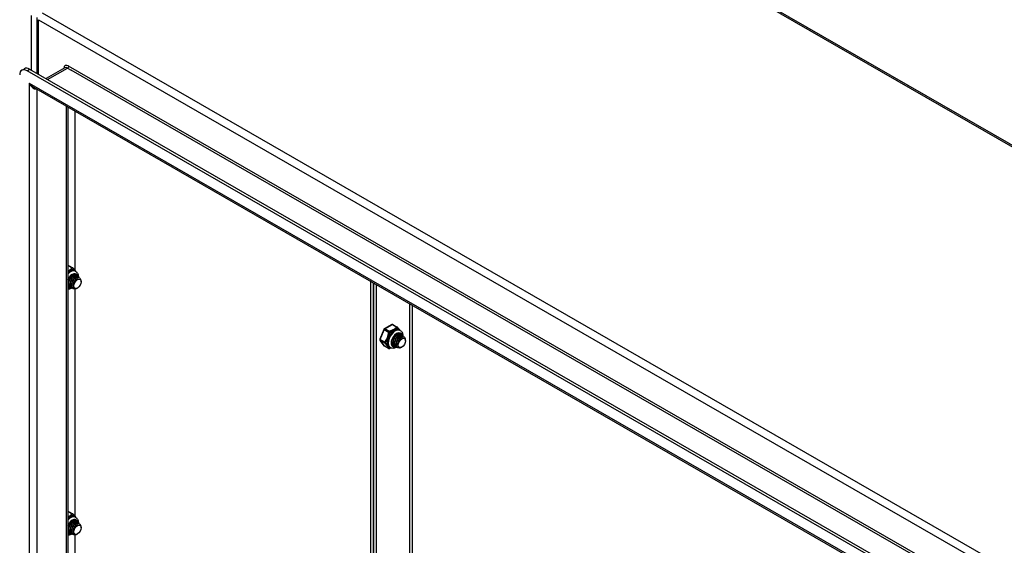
# Model space of a CAD drawing. Header units: inches. Extents: x 17 to 428, y 46 to 203.
# Tile 112 of 114: x 391 to 409, y 167 to 177. Entities that reach past the tile are written whole.
import ezdxf

# ---------------------------------------------------------------- set-up
doc = ezdxf.new("R2010")
doc.units = ezdxf.units.IN
doc.header["$MEASUREMENT"] = 0
doc.layers.add('Visible Edges(ANSI)', color=7, linetype='Continuous', lineweight=25)
doc.layers.add('Visible Tangent Edges(ANSI)', color=7, linetype='Continuous', lineweight=25)

msp = doc.modelspace()

# ---------------------------------------------------------------- linework, layer by layer
at = {"layer": 'Visible Edges(ANSI)'}
for p, q in [((398.352, 181.239), (427.91, 164.217)), ((391.272, 176.11), (391.272, 177.162)), ((390.986, 176.172), (391.034, 176.2)), ((391.132, 176.19), (419.829, 159.665)), ((391.794, 176.217), (391.44, 176.013)), ((419.781, 159.637), (391.084, 176.162)), ((419.695, 159.444), (391.211, 175.847)), ((391.851, 175.479), (391.851, 157.999)), ((391.986, 172.405), (391.986, 175.401)), ((391.86, 172.502), (391.944, 172.454)), ((391.931, 172.298), (391.943, 172.306)), ((391.966, 172.327), (391.968, 172.325)), ((391.984, 172.398), (391.997, 172.39)), ((391.994, 172.311), (391.996, 172.309)), ((391.864, 172.162), (391.864, 172.176)), ((391.892, 172.146), (391.892, 172.16)), ((391.919, 172.13), (391.919, 172.144)), ((391.947, 172.121), (391.947, 172.128)), ((391.958, 172.282), (391.971, 172.29)), ((391.986, 172.266), (391.999, 172.273)), ((392.014, 172.25), (392.024, 172.256)), ((392.021, 172.295), (392.024, 172.293)), ((392.049, 172.279), (392.052, 172.277)), ((392.099, 172.195), (392.099, 172.211)), ((397.547, 162.336), (397.547, 172.198)), ((397.595, 172.171), (397.595, 162.308)), ((397.595, 162.308), (397.595, 172.171)), ((397.643, 172.143), (397.643, 162.28)), ((391.857, 172.101), (391.851, 172.106)), ((391.864, 172.118), (391.866, 172.116)), ((391.892, 172.102), (391.894, 172.1)), ((391.919, 172.085), (391.922, 172.084)), ((391.947, 172.069), (391.95, 172.068)), ((391.986, 167.78), (391.986, 172.063)), ((392.031, 172.077), (392.027, 172.074)), ((397.94, 171.39), (397.797, 171.308)), ((397.96, 171.39), (398.043, 171.342)), ((397.788, 171.298), (397.717, 171.113)), ((398.03, 171.186), (398.043, 171.194)), ((398.083, 171.286), (398.097, 171.278)), ((398.093, 171.199), (398.096, 171.197)), ((397.719, 171.095), (397.791, 170.993)), ((397.935, 171.066), (397.935, 171.069)), ((397.963, 171.05), (397.963, 171.065)), ((397.991, 171.034), (397.991, 171.048)), ((398.019, 171.018), (398.019, 171.032)), ((398.047, 171.009), (398.047, 171.016)), ((398.058, 171.17), (398.07, 171.178)), ((398.086, 171.154), (398.098, 171.161)), ((398.114, 171.138), (398.123, 171.144)), ((398.121, 171.183), (398.124, 171.181)), ((398.149, 171.167), (398.152, 171.165)), ((398.198, 171.083), (398.198, 171.099)), ((397.797, 170.987), (397.881, 170.939)), ((397.896, 170.962), (397.91, 170.954)), ((397.963, 171.006), (397.966, 171.004)), ((397.991, 170.99), (397.994, 170.988)), ((398.019, 170.973), (398.022, 170.972)), ((398.047, 170.957), (398.05, 170.956)), ((398.13, 170.965), (398.126, 170.962)), ((391.86, 167.877), (391.944, 167.829)), ((391.931, 167.674), (391.943, 167.681)), ((391.966, 167.702), (391.968, 167.701)), ((391.984, 167.774), (391.997, 167.766)), ((391.994, 167.686), (391.996, 167.685)), ((391.864, 167.538), (391.864, 167.552)), ((391.864, 167.493), (391.866, 167.491)), ((391.892, 167.522), (391.892, 167.536)), ((391.919, 167.506), (391.919, 167.52)), ((391.947, 167.497), (391.947, 167.504)), ((391.958, 167.658), (391.971, 167.665)), ((391.986, 167.642), (391.999, 167.649)), ((392.014, 167.626), (392.024, 167.631)), ((392.021, 167.67), (392.024, 167.669)), ((392.049, 167.654), (392.052, 167.653)), ((392.099, 167.57), (392.099, 167.586)), ((391.857, 167.477), (391.851, 167.481)), ((391.892, 167.477), (391.894, 167.475)), ((391.919, 167.461), (391.922, 167.459)), ((391.947, 167.445), (391.95, 167.443)), ((391.986, 163.156), (391.986, 167.438)), ((392.031, 167.452), (392.027, 167.45))]:
    msp.add_line(p, q, dxfattribs=at)
at = {"layer": 'Visible Edges(ANSI)', "flags": 128}
for points in [[(391.851, 172.233), (391.857, 172.247), (391.865, 172.26), (391.873, 172.272), (391.882, 172.284), (391.891, 172.295), (391.901, 172.305), (391.911, 172.313), (391.922, 172.321), (391.932, 172.327), (391.942, 172.332), (391.952, 172.336), (391.961, 172.338), (391.969, 172.338), (391.977, 172.338), (391.984, 172.336), (391.99, 172.333)], [(391.994, 172.311), (391.986, 172.314), (391.978, 172.315), (391.969, 172.315), (391.959, 172.313), (391.949, 172.309), (391.939, 172.303), (391.929, 172.296), (391.919, 172.287), (391.909, 172.277), (391.9, 172.265), (391.892, 172.253), (391.884, 172.24), (391.878, 172.226), (391.872, 172.212), (391.868, 172.198), (391.865, 172.184), (391.864, 172.17), (391.864, 172.157), (391.865, 172.144), (391.868, 172.133), (391.872, 172.123), (391.877, 172.114), (391.884, 172.107), (391.892, 172.102)], [(391.908, 172.095), (391.898, 172.098), (391.889, 172.104), (391.881, 172.112), (391.875, 172.122), (391.87, 172.133), (391.867, 172.146), (391.867, 172.161), (391.867, 172.176), (391.87, 172.192), (391.875, 172.208), (391.881, 172.224), (391.888, 172.24), (391.897, 172.255), (391.907, 172.268), (391.917, 172.281), (391.928, 172.291), (391.94, 172.3), (391.951, 172.307), (391.963, 172.311), (391.974, 172.314), (391.984, 172.313), (391.993, 172.311), (392.001, 172.306), (392.007, 172.299)], [(391.928, 172.325), (391.931, 172.326), (391.933, 172.327), (391.936, 172.328), (391.938, 172.328), (391.941, 172.329), (391.944, 172.329), (391.946, 172.33), (391.948, 172.33), (391.951, 172.33), (391.953, 172.33), (391.955, 172.33), (391.958, 172.329), (391.96, 172.329), (391.962, 172.328), (391.964, 172.327), (391.966, 172.327), (391.968, 172.326), (391.97, 172.324), (391.972, 172.323), (391.973, 172.322), (391.975, 172.32), (391.977, 172.319), (391.978, 172.317), (391.979, 172.315)], [(391.966, 172.327), (391.965, 172.327), (391.964, 172.328), (391.963, 172.328), (391.962, 172.329), (391.961, 172.329), (391.96, 172.33), (391.959, 172.33), (391.958, 172.33), (391.957, 172.33), (391.955, 172.331), (391.954, 172.331), (391.953, 172.331), (391.952, 172.331), (391.951, 172.331), (391.95, 172.331), (391.949, 172.331), (391.947, 172.332), (391.946, 172.331), (391.945, 172.331), (391.944, 172.331), (391.943, 172.331), (391.941, 172.331), (391.94, 172.331), (391.939, 172.331)], [(391.95, 172.448), (391.955, 172.442), (391.96, 172.435), (391.973, 172.421), (391.985, 172.406), (391.991, 172.398), (391.997, 172.391)], [(391.997, 172.39), (392.011, 172.381), (392.022, 172.37), (392.031, 172.357), (392.038, 172.342), (392.043, 172.327), (392.046, 172.312), (392.048, 172.296), (392.048, 172.28)], [(391.88, 172.111), (391.879, 172.111), (391.877, 172.111), (391.876, 172.112), (391.874, 172.112), (391.873, 172.113), (391.871, 172.113), (391.87, 172.114), (391.869, 172.115), (391.867, 172.115), (391.866, 172.116), (391.865, 172.117), (391.864, 172.118), (391.862, 172.119), (391.861, 172.12), (391.86, 172.121), (391.859, 172.122), (391.858, 172.123), (391.857, 172.124), (391.855, 172.125), (391.854, 172.126), (391.853, 172.127), (391.852, 172.128), (391.852, 172.13), (391.851, 172.131)], [(391.851, 172.129), (391.851, 172.128), (391.852, 172.128), (391.852, 172.127), (391.853, 172.127), (391.853, 172.126), (391.854, 172.125), (391.854, 172.125), (391.855, 172.124), (391.855, 172.124), (391.856, 172.123), (391.856, 172.123), (391.857, 172.123), (391.857, 172.122), (391.858, 172.122), (391.858, 172.121), (391.859, 172.121), (391.859, 172.12), (391.86, 172.12), (391.861, 172.119), (391.861, 172.119), (391.862, 172.119), (391.862, 172.118), (391.863, 172.118), (391.864, 172.118)], [(391.852, 172.127), (391.852, 172.127), (391.852, 172.127), (391.852, 172.127), (391.852, 172.127), (391.852, 172.127), (391.852, 172.127), (391.852, 172.127), (391.852, 172.127), (391.852, 172.127), (391.852, 172.127), (391.852, 172.127), (391.851, 172.127), (391.851, 172.127), (391.851, 172.127), (391.851, 172.127), (391.851, 172.127), (391.851, 172.127), (391.851, 172.127), (391.851, 172.127), (391.851, 172.127), (391.851, 172.127), (391.851, 172.127), (391.851, 172.127), (391.851, 172.127)], [(391.931, 172.298), (391.926, 172.296), (391.922, 172.293), (391.918, 172.289), (391.914, 172.286), (391.909, 172.282), (391.905, 172.278), (391.901, 172.273), (391.898, 172.268), (391.894, 172.263), (391.89, 172.258), (391.887, 172.253), (391.884, 172.247), (391.881, 172.242), (391.878, 172.236), (391.875, 172.23), (391.873, 172.224), (391.871, 172.218), (391.869, 172.212), (391.867, 172.206), (391.866, 172.2), (391.865, 172.194), (391.864, 172.188), (391.864, 172.182), (391.864, 172.177)], [(392.021, 172.295), (392.014, 172.298), (392.005, 172.299), (391.996, 172.299), (391.987, 172.297), (391.977, 172.293), (391.967, 172.287), (391.957, 172.28), (391.947, 172.271), (391.937, 172.261), (391.928, 172.249), (391.92, 172.237), (391.912, 172.224), (391.906, 172.21), (391.9, 172.196), (391.896, 172.182), (391.893, 172.167), (391.892, 172.154), (391.892, 172.141), (391.893, 172.128), (391.896, 172.117), (391.9, 172.107), (391.905, 172.098), (391.912, 172.091), (391.919, 172.085)], [(391.958, 172.282), (391.954, 172.28), (391.95, 172.277), (391.946, 172.273), (391.941, 172.27), (391.937, 172.266), (391.933, 172.262), (391.929, 172.257), (391.925, 172.252), (391.922, 172.247), (391.918, 172.242), (391.915, 172.237), (391.912, 172.231), (391.909, 172.226), (391.906, 172.22), (391.903, 172.214), (391.901, 172.208), (391.899, 172.202), (391.897, 172.196), (391.895, 172.19), (391.894, 172.184), (391.893, 172.178), (391.892, 172.172), (391.892, 172.166), (391.892, 172.16)], [(391.936, 172.079), (391.926, 172.082), (391.916, 172.088), (391.909, 172.096), (391.903, 172.106), (391.898, 172.117), (391.895, 172.13), (391.894, 172.145), (391.895, 172.16), (391.898, 172.176), (391.902, 172.192), (391.908, 172.208), (391.916, 172.224), (391.925, 172.239), (391.934, 172.252), (391.945, 172.265), (391.956, 172.275), (391.968, 172.284), (391.979, 172.291), (391.991, 172.295), (392.001, 172.298), (392.012, 172.297), (392.021, 172.295), (392.029, 172.29), (392.035, 172.283)], [(392.049, 172.279), (392.042, 172.282), (392.033, 172.283), (392.024, 172.283), (392.015, 172.281), (392.005, 172.277), (391.995, 172.271), (391.984, 172.264), (391.975, 172.255), (391.965, 172.245), (391.956, 172.233), (391.948, 172.221), (391.94, 172.208), (391.934, 172.194), (391.928, 172.18), (391.924, 172.166), (391.921, 172.151), (391.92, 172.138), (391.92, 172.125), (391.921, 172.112), (391.924, 172.101), (391.928, 172.091), (391.933, 172.082), (391.94, 172.075), (391.947, 172.069)], [(391.986, 172.266), (391.982, 172.264), (391.978, 172.261), (391.973, 172.257), (391.969, 172.254), (391.965, 172.25), (391.961, 172.245), (391.957, 172.241), (391.953, 172.236), (391.95, 172.231), (391.946, 172.226), (391.943, 172.221), (391.939, 172.215), (391.936, 172.21), (391.934, 172.204), (391.931, 172.198), (391.929, 172.192), (391.927, 172.186), (391.925, 172.18), (391.923, 172.174), (391.922, 172.168), (391.921, 172.162), (391.92, 172.156), (391.92, 172.15), (391.92, 172.144)], [(391.991, 172.064), (391.978, 172.062), (391.965, 172.062), (391.953, 172.066), (391.943, 172.072), (391.935, 172.082), (391.929, 172.093), (391.925, 172.106), (391.922, 172.122), (391.923, 172.138), (391.925, 172.156), (391.929, 172.173), (391.936, 172.191), (391.944, 172.208), (391.954, 172.225), (391.965, 172.24), (391.977, 172.253), (391.989, 172.264), (392.002, 172.272), (392.015, 172.278), (392.027, 172.281), (392.038, 172.282), (392.048, 172.279), (392.057, 172.274), (392.064, 172.265)], [(392.014, 172.25), (392.01, 172.248), (392.006, 172.245), (392.001, 172.241), (391.997, 172.238), (391.993, 172.234), (391.989, 172.229), (391.985, 172.225), (391.981, 172.22), (391.977, 172.215), (391.974, 172.21), (391.97, 172.205), (391.967, 172.199), (391.964, 172.193), (391.961, 172.188), (391.959, 172.182), (391.956, 172.176), (391.954, 172.17), (391.953, 172.164), (391.951, 172.158), (391.95, 172.152), (391.949, 172.146), (391.948, 172.14), (391.947, 172.134), (391.947, 172.128)], [(392.096, 172.233), (392.091, 172.245), (392.084, 172.255), (392.075, 172.262), (392.064, 172.265), (392.052, 172.266), (392.039, 172.263), (392.025, 172.257), (392.011, 172.247), (391.998, 172.235), (391.985, 172.221), (391.974, 172.204), (391.964, 172.187), (391.956, 172.168), (391.951, 172.149), (391.948, 172.131), (391.948, 172.114), (391.95, 172.099), (391.955, 172.086), (391.963, 172.075), (391.973, 172.068), (391.985, 172.064), (391.998, 172.064), (392.012, 172.067), (392.027, 172.074)], [(391.933, 172.079), (391.924, 172.073), (391.914, 172.068), (391.904, 172.064), (391.893, 172.06), (391.883, 172.057), (391.872, 172.055), (391.862, 172.054), (391.851, 172.054)], [(397.956, 170.989), (397.951, 170.993), (397.946, 170.997), (397.942, 171.003), (397.939, 171.009), (397.936, 171.017), (397.934, 171.026), (397.932, 171.035), (397.932, 171.046), (397.932, 171.057), (397.934, 171.068), (397.936, 171.08), (397.939, 171.092), (397.943, 171.105), (397.948, 171.117), (397.954, 171.129), (397.96, 171.141), (397.968, 171.153), (397.975, 171.164), (397.983, 171.174), (397.992, 171.184), (398.001, 171.193), (398.01, 171.201), (398.02, 171.208), (398.029, 171.214), (398.038, 171.219), (398.047, 171.222), (398.055, 171.225), (398.064, 171.226), (398.071, 171.226), (398.078, 171.225), (398.084, 171.224), (398.09, 171.221)], [(398.093, 171.199), (398.086, 171.202), (398.077, 171.203), (398.068, 171.203), (398.058, 171.201), (398.049, 171.197), (398.038, 171.191), (398.028, 171.184), (398.018, 171.175), (398.009, 171.165), (398, 171.153), (397.991, 171.141), (397.984, 171.128), (397.977, 171.114), (397.972, 171.1), (397.968, 171.086), (397.965, 171.072), (397.963, 171.058), (397.963, 171.045), (397.965, 171.032), (397.967, 171.021), (397.971, 171.011), (397.977, 171.002), (397.983, 170.995), (397.991, 170.99)], [(398.008, 170.983), (397.997, 170.986), (397.988, 170.992), (397.98, 171), (397.974, 171.01), (397.97, 171.021), (397.967, 171.034), (397.966, 171.049), (397.967, 171.064), (397.97, 171.08), (397.974, 171.096), (397.98, 171.112), (397.988, 171.128), (397.996, 171.143), (398.006, 171.156), (398.017, 171.169), (398.028, 171.179), (398.039, 171.188), (398.051, 171.195), (398.062, 171.199), (398.073, 171.202), (398.083, 171.201), (398.092, 171.199), (398.1, 171.194), (398.107, 171.187)], [(398.049, 171.336), (398.054, 171.33), (398.06, 171.323), (398.072, 171.309), (398.085, 171.294), (398.091, 171.286), (398.096, 171.279)], [(398.097, 171.278), (398.11, 171.269), (398.121, 171.258), (398.131, 171.245), (398.138, 171.23), (398.143, 171.215), (398.146, 171.2), (398.147, 171.184), (398.147, 171.168)], [(397.936, 171.081), (397.936, 171.077), (397.936, 171.072), (397.935, 171.068), (397.935, 171.064), (397.936, 171.06), (397.936, 171.056), (397.936, 171.052), (397.937, 171.049), (397.938, 171.045), (397.938, 171.041), (397.939, 171.038), (397.94, 171.035), (397.942, 171.031), (397.943, 171.028), (397.944, 171.025), (397.946, 171.023), (397.948, 171.02), (397.95, 171.017), (397.952, 171.015), (397.954, 171.013), (397.956, 171.011), (397.958, 171.009), (397.961, 171.007), (397.963, 171.006)], [(397.98, 170.999), (397.975, 171), (397.971, 171.001), (397.967, 171.003), (397.963, 171.006), (397.959, 171.009), (397.956, 171.012), (397.953, 171.015), (397.95, 171.019), (397.948, 171.023), (397.945, 171.028), (397.943, 171.032), (397.942, 171.037), (397.94, 171.043), (397.939, 171.048), (397.939, 171.054), (397.938, 171.06), (397.938, 171.066), (397.938, 171.073), (397.939, 171.079), (397.94, 171.086), (397.941, 171.092), (397.943, 171.099), (397.944, 171.106), (397.946, 171.112)], [(398.03, 171.186), (398.026, 171.184), (398.022, 171.181), (398.017, 171.177), (398.013, 171.174), (398.009, 171.17), (398.005, 171.166), (398.001, 171.161), (397.997, 171.156), (397.993, 171.151), (397.99, 171.146), (397.986, 171.141), (397.983, 171.135), (397.98, 171.13), (397.977, 171.124), (397.975, 171.118), (397.972, 171.112), (397.97, 171.106), (397.968, 171.1), (397.967, 171.094), (397.966, 171.088), (397.965, 171.082), (397.964, 171.076), (397.963, 171.07), (397.963, 171.065)], [(398.121, 171.183), (398.113, 171.186), (398.105, 171.187), (398.096, 171.187), (398.086, 171.185), (398.076, 171.181), (398.066, 171.175), (398.056, 171.168), (398.046, 171.159), (398.037, 171.149), (398.028, 171.137), (398.019, 171.125), (398.012, 171.112), (398.005, 171.098), (398, 171.084), (397.996, 171.07), (397.993, 171.055), (397.991, 171.042), (397.991, 171.029), (397.993, 171.016), (397.995, 171.005), (397.999, 170.995), (398.005, 170.986), (398.011, 170.979), (398.019, 170.973)], [(398.058, 171.17), (398.054, 171.168), (398.049, 171.165), (398.045, 171.161), (398.041, 171.158), (398.037, 171.154), (398.033, 171.15), (398.029, 171.145), (398.025, 171.14), (398.021, 171.135), (398.018, 171.13), (398.014, 171.125), (398.011, 171.119), (398.008, 171.114), (398.005, 171.108), (398.003, 171.102), (398, 171.096), (397.998, 171.09), (397.996, 171.084), (397.995, 171.078), (397.993, 171.072), (397.992, 171.066), (397.992, 171.06), (397.991, 171.054), (397.991, 171.048)], [(398.035, 170.967), (398.025, 170.97), (398.016, 170.976), (398.008, 170.984), (398.002, 170.994), (397.998, 171.005), (397.995, 171.018), (397.994, 171.033), (397.995, 171.048), (397.998, 171.064), (398.002, 171.08), (398.008, 171.096), (398.015, 171.112), (398.024, 171.127), (398.034, 171.14), (398.045, 171.153), (398.056, 171.163), (398.067, 171.172), (398.079, 171.179), (398.09, 171.183), (398.101, 171.186), (398.111, 171.185), (398.12, 171.183), (398.128, 171.178), (398.135, 171.171)], [(398.149, 171.167), (398.141, 171.17), (398.133, 171.171), (398.124, 171.171), (398.114, 171.169), (398.104, 171.165), (398.094, 171.159), (398.084, 171.152), (398.074, 171.143), (398.064, 171.133), (398.055, 171.121), (398.047, 171.109), (398.04, 171.096), (398.033, 171.082), (398.028, 171.068), (398.024, 171.054), (398.021, 171.039), (398.019, 171.026), (398.019, 171.013), (398.02, 171), (398.023, 170.989), (398.027, 170.979), (398.033, 170.97), (398.039, 170.963), (398.047, 170.957)], [(398.086, 171.154), (398.081, 171.152), (398.077, 171.149), (398.073, 171.145), (398.069, 171.142), (398.065, 171.138), (398.061, 171.133), (398.057, 171.129), (398.053, 171.124), (398.049, 171.119), (398.045, 171.114), (398.042, 171.109), (398.039, 171.103), (398.036, 171.098), (398.033, 171.092), (398.03, 171.086), (398.028, 171.08), (398.026, 171.074), (398.024, 171.068), (398.023, 171.062), (398.021, 171.056), (398.02, 171.05), (398.02, 171.044), (398.019, 171.038), (398.019, 171.032)], [(398.091, 170.952), (398.077, 170.95), (398.064, 170.95), (398.053, 170.954), (398.043, 170.96), (398.035, 170.97), (398.028, 170.981), (398.024, 170.994), (398.022, 171.01), (398.022, 171.026), (398.025, 171.044), (398.029, 171.061), (398.035, 171.079), (398.044, 171.096), (398.053, 171.113), (398.064, 171.128), (398.076, 171.141), (398.089, 171.152), (398.102, 171.16), (398.114, 171.166), (398.127, 171.169), (398.138, 171.17), (398.148, 171.167), (398.157, 171.162), (398.164, 171.154)], [(398.196, 171.121), (398.191, 171.133), (398.184, 171.143), (398.175, 171.15), (398.164, 171.153), (398.152, 171.154), (398.139, 171.151), (398.125, 171.145), (398.111, 171.135), (398.097, 171.123), (398.084, 171.109), (398.073, 171.092), (398.063, 171.075), (398.056, 171.056), (398.05, 171.037), (398.047, 171.019), (398.047, 171.002), (398.05, 170.987), (398.055, 170.974), (398.062, 170.963), (398.072, 170.956), (398.084, 170.952), (398.097, 170.952), (398.112, 170.955), (398.126, 170.962)], [(398.114, 171.138), (398.109, 171.136), (398.105, 171.133), (398.101, 171.129), (398.097, 171.126), (398.093, 171.122), (398.088, 171.117), (398.084, 171.113), (398.081, 171.108), (398.077, 171.103), (398.073, 171.098), (398.07, 171.093), (398.067, 171.087), (398.064, 171.081), (398.061, 171.076), (398.058, 171.07), (398.056, 171.064), (398.054, 171.058), (398.052, 171.052), (398.05, 171.046), (398.049, 171.04), (398.048, 171.034), (398.047, 171.028), (398.047, 171.022), (398.047, 171.016)], [(397.922, 170.948), (397.91, 170.943), (397.9, 170.938)], [(398.033, 170.967), (398.019, 170.959), (398.004, 170.952), (397.989, 170.947), (397.973, 170.943), (397.957, 170.942), (397.941, 170.943), (397.925, 170.947), (397.91, 170.954)], [(391.851, 167.609), (391.857, 167.622), (391.865, 167.635), (391.873, 167.648), (391.882, 167.659), (391.891, 167.67), (391.901, 167.68), (391.911, 167.689), (391.922, 167.697), (391.932, 167.703), (391.942, 167.708), (391.952, 167.711), (391.961, 167.713), (391.969, 167.714), (391.977, 167.713), (391.984, 167.711), (391.99, 167.709)], [(391.994, 167.686), (391.986, 167.69), (391.978, 167.691), (391.969, 167.691), (391.959, 167.688), (391.949, 167.684), (391.939, 167.679), (391.929, 167.671), (391.919, 167.662), (391.909, 167.652), (391.9, 167.641), (391.892, 167.628), (391.884, 167.615), (391.878, 167.601), (391.872, 167.587), (391.868, 167.573), (391.865, 167.559), (391.864, 167.545), (391.864, 167.532), (391.865, 167.52), (391.868, 167.509), (391.872, 167.499), (391.877, 167.49), (391.884, 167.483), (391.892, 167.477)], [(391.908, 167.47), (391.898, 167.474), (391.889, 167.479), (391.881, 167.487), (391.875, 167.497), (391.87, 167.509), (391.867, 167.522), (391.867, 167.536), (391.867, 167.552), (391.87, 167.567), (391.875, 167.584), (391.881, 167.6), (391.888, 167.615), (391.897, 167.63), (391.907, 167.644), (391.917, 167.656), (391.928, 167.667), (391.94, 167.676), (391.951, 167.683), (391.963, 167.687), (391.974, 167.689), (391.984, 167.689), (391.993, 167.686), (392.001, 167.682), (392.007, 167.675)], [(391.928, 167.701), (391.931, 167.702), (391.933, 167.703), (391.936, 167.703), (391.938, 167.704), (391.941, 167.705), (391.944, 167.705), (391.946, 167.705), (391.948, 167.705), (391.951, 167.705), (391.953, 167.705), (391.955, 167.705), (391.958, 167.705), (391.96, 167.704), (391.962, 167.704), (391.964, 167.703), (391.966, 167.702), (391.968, 167.701), (391.97, 167.7), (391.972, 167.699), (391.973, 167.697), (391.975, 167.696), (391.977, 167.694), (391.978, 167.693), (391.979, 167.691)], [(391.966, 167.702), (391.965, 167.703), (391.964, 167.703), (391.963, 167.704), (391.962, 167.704), (391.961, 167.705), (391.96, 167.705), (391.959, 167.705), (391.958, 167.706), (391.957, 167.706), (391.955, 167.706), (391.954, 167.706), (391.953, 167.707), (391.952, 167.707), (391.951, 167.707), (391.95, 167.707), (391.949, 167.707), (391.947, 167.707), (391.946, 167.707), (391.945, 167.707), (391.944, 167.707), (391.943, 167.707), (391.941, 167.707), (391.94, 167.706), (391.939, 167.706)], [(391.95, 167.824), (391.955, 167.818), (391.96, 167.811), (391.973, 167.796), (391.985, 167.781), (391.991, 167.774), (391.997, 167.766)], [(391.997, 167.766), (392.011, 167.757), (392.022, 167.745), (392.031, 167.732), (392.038, 167.718), (392.043, 167.703), (392.046, 167.687), (392.048, 167.671), (392.048, 167.655)], [(391.88, 167.486), (391.879, 167.487), (391.877, 167.487), (391.876, 167.487), (391.874, 167.488), (391.873, 167.488), (391.871, 167.489), (391.87, 167.49), (391.869, 167.49), (391.867, 167.491), (391.866, 167.492), (391.865, 167.493), (391.864, 167.493), (391.862, 167.494), (391.861, 167.495), (391.86, 167.496), (391.859, 167.497), (391.858, 167.498), (391.857, 167.499), (391.855, 167.5), (391.854, 167.501), (391.853, 167.503), (391.852, 167.504), (391.852, 167.505), (391.851, 167.507)], [(391.851, 167.504), (391.851, 167.504), (391.852, 167.503), (391.852, 167.503), (391.853, 167.502), (391.853, 167.502), (391.854, 167.501), (391.854, 167.501), (391.855, 167.5), (391.855, 167.499), (391.856, 167.499), (391.856, 167.499), (391.857, 167.498), (391.857, 167.498), (391.858, 167.497), (391.858, 167.497), (391.859, 167.496), (391.859, 167.496), (391.86, 167.495), (391.861, 167.495), (391.861, 167.495), (391.862, 167.494), (391.862, 167.494), (391.863, 167.493), (391.864, 167.493)], [(391.852, 167.502), (391.852, 167.502), (391.852, 167.502), (391.852, 167.502), (391.852, 167.502), (391.852, 167.502), (391.852, 167.502), (391.852, 167.502), (391.852, 167.502), (391.852, 167.502), (391.852, 167.502), (391.852, 167.503), (391.851, 167.503), (391.851, 167.503), (391.851, 167.503), (391.851, 167.503), (391.851, 167.503), (391.851, 167.503), (391.851, 167.503), (391.851, 167.503), (391.851, 167.503), (391.851, 167.503), (391.851, 167.503), (391.851, 167.503), (391.851, 167.503)], [(391.931, 167.674), (391.926, 167.671), (391.922, 167.668), (391.918, 167.665), (391.914, 167.661), (391.909, 167.657), (391.905, 167.653), (391.901, 167.649), (391.898, 167.644), (391.894, 167.639), (391.89, 167.634), (391.887, 167.628), (391.884, 167.623), (391.881, 167.617), (391.878, 167.611), (391.875, 167.605), (391.873, 167.599), (391.871, 167.593), (391.869, 167.587), (391.867, 167.581), (391.866, 167.575), (391.865, 167.569), (391.864, 167.564), (391.864, 167.558), (391.864, 167.552)], [(392.021, 167.67), (392.014, 167.674), (392.005, 167.675), (391.996, 167.674), (391.987, 167.672), (391.977, 167.668), (391.967, 167.663), (391.957, 167.655), (391.947, 167.646), (391.937, 167.636), (391.928, 167.625), (391.92, 167.612), (391.912, 167.599), (391.906, 167.585), (391.9, 167.571), (391.896, 167.557), (391.893, 167.543), (391.892, 167.529), (391.892, 167.516), (391.893, 167.504), (391.896, 167.493), (391.9, 167.482), (391.905, 167.474), (391.912, 167.467), (391.919, 167.461)], [(391.958, 167.658), (391.954, 167.655), (391.95, 167.652), (391.946, 167.649), (391.941, 167.645), (391.937, 167.641), (391.933, 167.637), (391.929, 167.633), (391.925, 167.628), (391.922, 167.623), (391.918, 167.618), (391.915, 167.612), (391.912, 167.607), (391.909, 167.601), (391.906, 167.595), (391.903, 167.589), (391.901, 167.583), (391.899, 167.577), (391.897, 167.571), (391.895, 167.565), (391.894, 167.559), (391.893, 167.553), (391.892, 167.547), (391.892, 167.542), (391.892, 167.536)], [(391.936, 167.454), (391.926, 167.458), (391.916, 167.463), (391.909, 167.471), (391.903, 167.481), (391.898, 167.493), (391.895, 167.506), (391.894, 167.52), (391.895, 167.536), (391.898, 167.551), (391.902, 167.568), (391.908, 167.584), (391.916, 167.599), (391.925, 167.614), (391.934, 167.628), (391.945, 167.64), (391.956, 167.651), (391.968, 167.66), (391.979, 167.666), (391.991, 167.671), (392.001, 167.673), (392.012, 167.673), (392.021, 167.67), (392.029, 167.666), (392.035, 167.659)], [(392.049, 167.654), (392.042, 167.657), (392.033, 167.659), (392.024, 167.658), (392.015, 167.656), (392.005, 167.652), (391.995, 167.646), (391.984, 167.639), (391.975, 167.63), (391.965, 167.62), (391.956, 167.609), (391.948, 167.596), (391.94, 167.583), (391.934, 167.569), (391.928, 167.555), (391.924, 167.541), (391.921, 167.527), (391.92, 167.513), (391.92, 167.5), (391.921, 167.488), (391.924, 167.477), (391.928, 167.466), (391.933, 167.458), (391.94, 167.451), (391.947, 167.445)], [(391.986, 167.642), (391.982, 167.639), (391.978, 167.636), (391.973, 167.633), (391.969, 167.629), (391.965, 167.625), (391.961, 167.621), (391.957, 167.617), (391.953, 167.612), (391.95, 167.607), (391.946, 167.602), (391.943, 167.596), (391.939, 167.591), (391.936, 167.585), (391.934, 167.579), (391.931, 167.573), (391.929, 167.567), (391.927, 167.561), (391.925, 167.555), (391.923, 167.549), (391.922, 167.543), (391.921, 167.537), (391.92, 167.531), (391.92, 167.526), (391.92, 167.52)], [(391.991, 167.439), (391.978, 167.437), (391.965, 167.438), (391.953, 167.442), (391.943, 167.448), (391.935, 167.457), (391.929, 167.468), (391.925, 167.482), (391.922, 167.497), (391.923, 167.514), (391.925, 167.531), (391.929, 167.549), (391.936, 167.567), (391.944, 167.584), (391.954, 167.6), (391.965, 167.615), (391.977, 167.628), (391.989, 167.639), (392.002, 167.648), (392.015, 167.654), (392.027, 167.657), (392.038, 167.657), (392.048, 167.654), (392.057, 167.649), (392.064, 167.641)], [(392.014, 167.626), (392.01, 167.623), (392.006, 167.62), (392.001, 167.617), (391.997, 167.613), (391.993, 167.609), (391.989, 167.605), (391.985, 167.6), (391.981, 167.596), (391.977, 167.591), (391.974, 167.586), (391.97, 167.58), (391.967, 167.575), (391.964, 167.569), (391.961, 167.563), (391.959, 167.557), (391.956, 167.551), (391.954, 167.545), (391.953, 167.539), (391.951, 167.533), (391.95, 167.527), (391.949, 167.521), (391.948, 167.515), (391.947, 167.51), (391.947, 167.504)], [(392.096, 167.609), (392.091, 167.621), (392.084, 167.631), (392.075, 167.637), (392.064, 167.641), (392.052, 167.641), (392.039, 167.638), (392.025, 167.632), (392.011, 167.623), (391.998, 167.611), (391.985, 167.596), (391.974, 167.58), (391.964, 167.562), (391.956, 167.544), (391.951, 167.525), (391.948, 167.507), (391.948, 167.49), (391.95, 167.474), (391.955, 167.461), (391.963, 167.451), (391.973, 167.444), (391.985, 167.44), (391.998, 167.44), (392.012, 167.443), (392.027, 167.45)], [(391.933, 167.455), (391.924, 167.449), (391.914, 167.444), (391.904, 167.439), (391.893, 167.435), (391.883, 167.433), (391.872, 167.431), (391.862, 167.43), (391.851, 167.43)]]:
    msp.add_lwpolyline(points, dxfattribs=at)
at = {"layer": 'Visible Edges(ANSI)'}
for centre, start, end in [((391.85, 172.485), 60.064, 89.354), ((391.934, 172.437), 36.716, 60.064), ((397.95, 171.373), 60.064, 119.936), ((397.807, 171.29), 119.936, 158.8021), ((398.034, 171.325), 36.716, 60.064), ((397.735, 171.106), 158.8021, 215.0271), ((397.807, 171.004), 215.0271, 240.064), ((397.891, 170.956), 240.064, 297.2321), ((391.85, 167.86), 60.064, 89.354), ((391.934, 167.812), 36.716, 60.064)]:
    msp.add_arc(centre, 0.0197, start, end, dxfattribs=at)
for centre, major_axis, start_param, end_param in [((391.132, 176.029), (-0.098, 0.171), 5.499721, 6.283185), ((391.084, 176.001), (-0.098, 0.171), 5.499721, 7.070517), ((391.915, 172.222), (0.067, 0.116), 5.718546, 6.217869), ((391.887, 172.238), (0.079, 0.136), 5.540636, 5.67712), ((392.017, 172.163), (0.058, 0.101), 5.495853, 5.750129), ((391.915, 172.222), (-0.067, -0.116), 0.065316, 0.520508), ((391.887, 172.238), (0.079, 0.136), 3.747658, 3.892421), ((398.015, 171.11), (0.067, 0.116), 5.718546, 6.217869), ((398.116, 171.051), (0.058, 0.101), 5.495853, 5.750129), ((398.015, 171.11), (-0.067, -0.116), 0.065316, 0.520508), ((391.915, 167.597), (0.067, 0.116), 5.718546, 6.217869), ((391.887, 167.613), (0.079, 0.136), 5.540636, 5.67712), ((392.017, 167.539), (0.058, 0.101), 5.495853, 5.750129), ((391.915, 167.597), (-0.067, -0.116), 0.065316, 0.520508), ((391.887, 167.613), (0.079, 0.136), 3.747658, 3.892421)]:
    msp.add_ellipse(centre, major_axis=major_axis, ratio=0.578093, start_param=start_param, end_param=end_param, dxfattribs=at)
for centre in [(392.031, 172.155), (398.13, 171.043), (392.031, 167.531)]:
    msp.add_ellipse(centre, major_axis=(-0.0481, -0.0836), ratio=0.578093, dxfattribs=at)
at = {"layer": 'Visible Tangent Edges(ANSI)'}
for p, q in [((427.861, 164.212), (398.302, 181.234)), ((391.161, 177.202), (391.161, 176.174)), ((391.301, 177.121), (420.86, 160.1)), ((391.301, 176.093), (391.301, 177.121)), ((420.93, 160.221), (391.371, 177.242)), ((391.084, 176.162), (391.132, 176.19)), ((391.469, 175.996), (391.844, 176.212)), ((391.844, 176.212), (391.915, 176.171)), ((420.295, 159.878), (391.865, 176.25)), ((420.202, 159.882), (391.915, 176.171)), ((391.126, 175.93), (419.739, 159.452)), ((391.126, 175.93), (391.126, 157.563)), ((391.266, 175.816), (391.266, 157.669)), ((391.822, 157.989), (391.822, 175.495)), ((391.851, 172.501), (391.934, 172.453)), ((398.28, 161.706), (398.28, 171.776)), ((398.324, 171.751), (398.324, 161.706)), ((397.807, 171.307), (397.95, 171.389)), ((397.95, 171.389), (398.034, 171.341)), ((397.723, 171.107), (397.795, 171.292)), ((397.795, 171.292), (397.878, 171.243)), ((397.891, 171.258), (397.807, 171.307)), ((397.807, 171.059), (397.723, 171.107)), ((397.795, 170.989), (397.723, 171.091)), ((397.723, 171.091), (397.807, 171.043)), ((397.878, 170.941), (397.795, 170.989)), ((391.851, 167.876), (391.934, 167.828))]:
    msp.add_line(p, q, dxfattribs=at)
at = {"layer": 'Visible Tangent Edges(ANSI)', "flags": 128}
for points in [[(391.934, 172.453), (391.93, 172.45), (391.927, 172.448), (391.924, 172.445), (391.92, 172.443), (391.917, 172.44), (391.914, 172.438), (391.911, 172.435), (391.908, 172.432), (391.905, 172.43), (391.902, 172.427), (391.899, 172.424), (391.896, 172.422), (391.893, 172.419), (391.89, 172.416), (391.887, 172.414), (391.883, 172.411), (391.88, 172.409), (391.876, 172.407), (391.872, 172.404), (391.868, 172.402), (391.864, 172.4), (391.86, 172.398), (391.855, 172.396), (391.851, 172.394)], [(391.851, 172.379), (391.855, 172.382), (391.86, 172.385), (391.865, 172.387), (391.87, 172.39), (391.874, 172.393), (391.879, 172.395), (391.883, 172.398), (391.888, 172.401), (391.892, 172.403), (391.897, 172.406), (391.901, 172.408), (391.905, 172.41), (391.909, 172.413), (391.912, 172.415), (391.916, 172.417), (391.92, 172.419), (391.924, 172.42), (391.927, 172.422), (391.931, 172.424), (391.934, 172.425), (391.938, 172.427), (391.942, 172.428), (391.945, 172.429), (391.949, 172.431)], [(391.949, 172.431), (391.951, 172.43), (391.952, 172.428), (391.954, 172.427), (391.956, 172.426), (391.958, 172.425), (391.96, 172.423), (391.962, 172.422), (391.964, 172.42), (391.966, 172.419), (391.968, 172.417), (391.97, 172.416), (391.972, 172.414), (391.974, 172.413), (391.976, 172.411), (391.978, 172.409), (391.98, 172.407), (391.982, 172.406), (391.984, 172.404), (391.986, 172.402), (391.988, 172.4), (391.99, 172.398), (391.991, 172.396), (391.993, 172.394), (391.995, 172.392)], [(397.878, 171.243), (397.876, 171.235), (397.874, 171.227), (397.872, 171.219), (397.87, 171.211), (397.868, 171.202), (397.866, 171.194), (397.865, 171.186), (397.863, 171.177), (397.861, 171.169), (397.859, 171.161), (397.857, 171.153), (397.854, 171.145), (397.85, 171.137), (397.847, 171.13), (397.843, 171.123), (397.839, 171.116), (397.835, 171.109), (397.831, 171.102), (397.826, 171.095), (397.822, 171.088), (397.818, 171.081), (397.814, 171.074), (397.81, 171.066), (397.807, 171.059)], [(397.831, 171.049), (397.833, 171.056), (397.835, 171.063), (397.837, 171.07), (397.84, 171.077), (397.842, 171.084), (397.845, 171.092), (397.848, 171.099), (397.851, 171.107), (397.855, 171.115), (397.858, 171.123), (397.861, 171.131), (397.864, 171.14), (397.868, 171.148), (397.871, 171.157), (397.874, 171.165), (397.877, 171.174), (397.88, 171.182), (397.883, 171.19), (397.887, 171.198), (397.89, 171.206), (397.893, 171.214), (397.897, 171.221), (397.9, 171.228), (397.904, 171.235)], [(398.034, 171.341), (398.028, 171.337), (398.023, 171.333), (398.018, 171.329), (398.013, 171.325), (398.008, 171.321), (398.004, 171.317), (397.999, 171.313), (397.994, 171.309), (397.989, 171.305), (397.984, 171.301), (397.979, 171.297), (397.973, 171.293), (397.967, 171.29), (397.96, 171.287), (397.953, 171.284), (397.946, 171.281), (397.939, 171.278), (397.932, 171.276), (397.925, 171.273), (397.918, 171.27), (397.911, 171.267), (397.904, 171.265), (397.897, 171.262), (397.891, 171.258)], [(397.904, 171.235), (397.909, 171.24), (397.915, 171.244), (397.921, 171.249), (397.928, 171.253), (397.934, 171.257), (397.941, 171.261), (397.947, 171.266), (397.954, 171.27), (397.961, 171.274), (397.968, 171.278), (397.975, 171.281), (397.981, 171.285), (397.988, 171.289), (397.994, 171.293), (398, 171.296), (398.006, 171.299), (398.011, 171.302), (398.017, 171.305), (398.022, 171.308), (398.028, 171.311), (398.033, 171.313), (398.038, 171.315), (398.043, 171.317), (398.048, 171.319)], [(398.048, 171.319), (398.05, 171.318), (398.052, 171.316), (398.054, 171.315), (398.056, 171.314), (398.058, 171.313), (398.06, 171.311), (398.062, 171.31), (398.064, 171.308), (398.066, 171.307), (398.068, 171.305), (398.07, 171.304), (398.072, 171.302), (398.074, 171.301), (398.076, 171.299), (398.078, 171.297), (398.08, 171.295), (398.081, 171.294), (398.083, 171.292), (398.085, 171.29), (398.087, 171.288), (398.089, 171.286), (398.091, 171.284), (398.093, 171.282), (398.094, 171.28)], [(397.807, 171.043), (397.81, 171.038), (397.814, 171.034), (397.818, 171.029), (397.822, 171.024), (397.826, 171.019), (397.831, 171.014), (397.835, 171.009), (397.839, 171.004), (397.843, 170.999), (397.847, 170.995), (397.85, 170.99), (397.854, 170.986), (397.856, 170.981), (397.859, 170.977), (397.861, 170.974), (397.863, 170.97), (397.865, 170.966), (397.866, 170.963), (397.868, 170.96), (397.87, 170.956), (397.872, 170.952), (397.874, 170.949), (397.876, 170.945), (397.878, 170.941)], [(397.904, 170.946), (397.9, 170.948), (397.897, 170.95), (397.893, 170.953), (397.89, 170.955), (397.887, 170.958), (397.883, 170.961), (397.88, 170.964), (397.877, 170.967), (397.874, 170.971), (397.871, 170.975), (397.868, 170.979), (397.864, 170.984), (397.861, 170.989), (397.858, 170.994), (397.855, 170.999), (397.851, 171.004), (397.848, 171.01), (397.845, 171.016), (397.842, 171.021), (397.84, 171.027), (397.837, 171.032), (397.835, 171.038), (397.833, 171.044), (397.831, 171.049)], [(397.919, 170.95), (397.918, 170.95), (397.918, 170.949), (397.917, 170.949), (397.916, 170.949), (397.916, 170.949), (397.915, 170.949), (397.914, 170.949), (397.914, 170.948), (397.913, 170.948), (397.912, 170.948), (397.912, 170.948), (397.911, 170.948), (397.91, 170.948), (397.91, 170.947), (397.909, 170.947), (397.909, 170.947), (397.908, 170.947), (397.907, 170.947), (397.907, 170.947), (397.906, 170.946), (397.905, 170.946), (397.905, 170.946), (397.904, 170.946), (397.904, 170.946)], [(391.934, 167.828), (391.93, 167.826), (391.927, 167.823), (391.924, 167.821), (391.92, 167.818), (391.917, 167.816), (391.914, 167.813), (391.911, 167.81), (391.908, 167.808), (391.905, 167.805), (391.902, 167.803), (391.899, 167.8), (391.896, 167.797), (391.893, 167.795), (391.89, 167.792), (391.887, 167.789), (391.883, 167.787), (391.88, 167.785), (391.876, 167.782), (391.872, 167.78), (391.868, 167.778), (391.864, 167.776), (391.86, 167.774), (391.855, 167.772), (391.851, 167.77)], [(391.851, 167.755), (391.855, 167.757), (391.86, 167.76), (391.865, 167.763), (391.87, 167.766), (391.874, 167.768), (391.879, 167.771), (391.883, 167.774), (391.888, 167.776), (391.892, 167.779), (391.897, 167.781), (391.901, 167.784), (391.905, 167.786), (391.909, 167.788), (391.912, 167.79), (391.916, 167.792), (391.92, 167.794), (391.924, 167.796), (391.927, 167.798), (391.931, 167.799), (391.934, 167.801), (391.938, 167.802), (391.942, 167.804), (391.945, 167.805), (391.949, 167.806)], [(391.949, 167.806), (391.951, 167.805), (391.952, 167.804), (391.954, 167.803), (391.956, 167.801), (391.958, 167.8), (391.96, 167.799), (391.962, 167.797), (391.964, 167.796), (391.966, 167.794), (391.968, 167.793), (391.97, 167.791), (391.972, 167.79), (391.974, 167.788), (391.976, 167.786), (391.978, 167.785), (391.98, 167.783), (391.982, 167.781), (391.984, 167.779), (391.986, 167.777), (391.988, 167.775), (391.99, 167.774), (391.991, 167.772), (391.993, 167.769), (391.995, 167.767)]]:
    msp.add_lwpolyline(points, dxfattribs=at)
at = {"layer": 'Visible Tangent Edges(ANSI)'}
for centre, major_axis, ratio, start_param, end_param in [((391.865, 176.144), (-0.065, 0.113), 0.578093, 5.499721, 6.988298), ((391.844, 176.131), (-0.0494, 0.0858), 0.578093, 5.499721, 6.283185), ((391.844, 176.237), (0.0155, 0.0269), 0.578093, 3.925057, 5.495853), ((391.196, 175.97), (0.095, -0.132), 0.494861, 4.660263, 5.447595), ((391.196, 175.97), (0.066, -0.148), 0.494835, 4.763011, 6.227417), ((391.85, 172.485), (0.0098, 0.0171), 0.578093, 0, 0.767518), ((391.89, 172.236), (0.093, 0.162), 0.578093, 0, 1.087676), ((391.904, 172.228), (0.093, 0.162), 0.578093, 0, 1.200229), ((391.932, 172.212), (0.074, 0.128), 0.578093, 5.586953, 7.960387), ((391.932, 172.212), (0.073, 0.126), 0.578093, 5.604861, 7.977379), ((391.934, 172.437), (0.0098, 0.0171), 0.578093, 0, 0.783464), ((391.934, 172.437), (-0.0107, 0.0165), 0.609588, 3.996047, 5.470059), ((391.934, 172.437), (0.0158, 0.0118), 0.754115, 5.139012, 6.283185), ((391.924, 172.217), (0.067, 0.116), 0.578093, 5.752575, 6.283185), ((391.932, 172.212), (-0.073, -0.126), 0.578093, 6.155921, 6.93146), ((391.932, 172.212), (-0.074, -0.128), 0.578093, 6.172913, 6.948591), ((391.924, 172.217), (-0.067, -0.116), 0.578093, 0, 0.525906), ((397.95, 171.373), (-0.0098, 0.0171), 0.578093, 5.499721, 6.283185), ((397.95, 171.373), (0.0098, 0.0171), 0.578093, 0, 0.783464), ((397.807, 171.29), (-0.0184, 0.0071), 0.209664, 0, 0.938208), ((397.807, 171.29), (0.0098, 0.0171), 0.578093, 0.783464, 1.830662), ((397.807, 171.29), (-0.0098, 0.0171), 0.578093, 5.499721, 6.283185), ((397.99, 171.124), (-0.093, -0.162), 0.578093, 3.141593, 6.283185), ((398.004, 171.116), (0.093, 0.162), 0.578093, 0, 3.141593), ((397.891, 171.242), (-0.0098, -0.0171), 0.578093, 3.925057, 4.972255), ((397.891, 171.242), (-0.0187, 0.0063), 0.17693, 0.929322, 2.403334), ((397.891, 171.242), (0.009, -0.0175), 0.54478, 0.910625, 2.384637), ((398.031, 171.1), (-0.074, -0.128), 0.578093, 2.44536, 6.948591), ((398.031, 171.1), (0.073, 0.126), 0.578093, 5.604861, 10.073053), ((398.034, 171.325), (0.0098, 0.0171), 0.578093, 0, 0.783464), ((398.034, 171.325), (-0.0107, 0.0165), 0.609588, 3.996047, 5.470059), ((398.034, 171.325), (0.0158, 0.0118), 0.754115, 5.139012, 6.283185), ((398.023, 171.105), (0.067, 0.116), 0.578093, 5.752575, 6.283185), ((397.735, 171.106), (-0.0184, 0.0071), 0.209664, 0, 0.938208), ((397.735, 171.106), (-0.0161, -0.0113), 0.787757, 0, 0.35258), ((397.735, 171.106), (-0.0098, -0.0171), 0.578093, 4.972255, 6.019452), ((397.819, 171.058), (-0.0098, -0.0171), 0.578093, 4.972255, 6.019452), ((397.819, 171.058), (0.018, -0.008), 0.241739, 4.090324, 5.564336), ((397.819, 171.058), (-0.0158, -0.0118), 0.754115, 0.329838, 1.80385), ((397.807, 171.004), (-0.0161, -0.0113), 0.787757, 0, 0.35258), ((397.807, 171.004), (-0.0098, -0.0171), 0.578093, 6.019452, 6.283185), ((397.891, 170.956), (-0.0165, -0.0107), 0.818923, 0.3797, 1.853712), ((397.891, 170.956), (-0.0098, -0.0171), 0.578093, 6.019452, 6.283185), ((397.891, 170.956), (0.009, -0.0175), 0.54478, 0, 0.717057), ((398.023, 171.105), (-0.067, -0.116), 0.578093, 0, 0.525906), ((391.85, 167.86), (0.0098, 0.0171), 0.578093, 0, 0.767518), ((391.89, 167.612), (0.093, 0.162), 0.578093, 0, 1.087676), ((391.904, 167.604), (0.093, 0.162), 0.578093, 0, 1.200229), ((391.932, 167.588), (0.074, 0.128), 0.578093, 5.586953, 7.960387), ((391.932, 167.588), (0.073, 0.126), 0.578093, 5.604861, 7.977379), ((391.934, 167.812), (0.0098, 0.0171), 0.578093, 0, 0.783464), ((391.934, 167.812), (-0.0107, 0.0165), 0.609588, 3.996047, 5.470059), ((391.934, 167.812), (0.0158, 0.0118), 0.754115, 5.139012, 6.283185), ((391.924, 167.593), (0.067, 0.116), 0.578093, 5.752575, 6.283185), ((391.932, 167.588), (-0.073, -0.126), 0.578093, 6.155921, 6.93146), ((391.932, 167.588), (-0.074, -0.128), 0.578093, 6.172913, 6.948591), ((391.924, 167.593), (-0.067, -0.116), 0.578093, 0, 0.525906)]:
    msp.add_ellipse(centre, major_axis=major_axis, ratio=ratio, start_param=start_param, end_param=end_param, dxfattribs=at)

doc.saveas('drawing.dxf')
